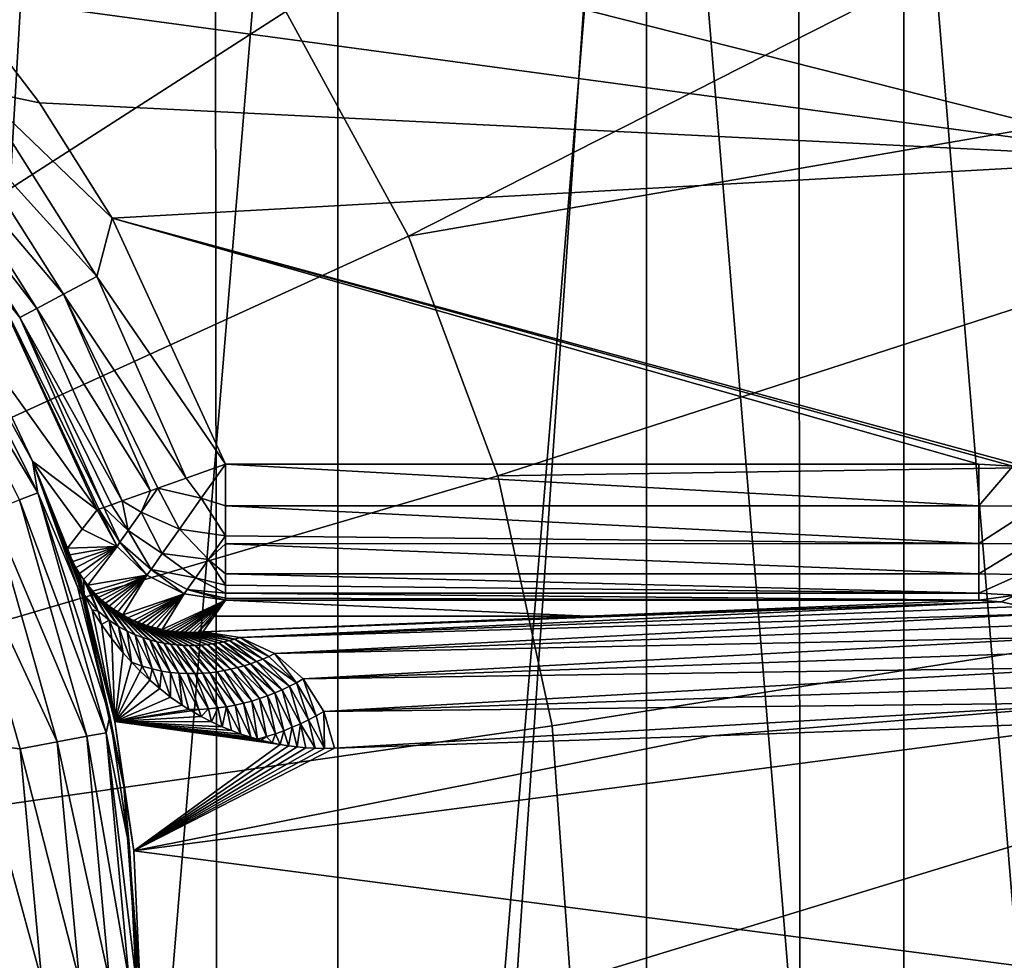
# Model space of a CAD drawing. Header units: metres. Extents: x -147 to 182, y -23 to 81.
# Tile 123 of 212: x 2.74 to 4.91, y 0.05 to 2.12. Entities that reach past the tile are written whole.
import ezdxf

# ---------------------------------------------------------------- set-up
doc = ezdxf.new("R2010")
doc.units = ezdxf.units.M
doc.layers.add('solid_ORA153_SW0001', color=7, linetype='CONTINUOUS')

msp = doc.modelspace()

# ---------------------------------------------------------------- linework, layer by layer
at = {"layer": 'solid_ORA153_SW0001'}
for points in [[(2.053509, -9.763931, -40.900002), (2.033577, 9.768104, -40.900002), (3.161774, 9.463129, -40.900002)], [(2.053509, -9.763931, -40.900002), (3.161774, 9.463129, -40.900002), (3.184754, -9.455426, -40.900002)], [(3.184754, -9.455426, -40.900002), (3.161774, 9.463129, -40.900002), (4.448891, 8.930674, -40.900002)], [(3.184754, -9.455426, -40.900002), (4.448891, 8.930674, -40.900002), (4.46988, -8.920187, -40.900002)], [(4.46988, -8.920187, -40.900002), (4.448891, 8.930674, -40.900002), (5.640007, 8.230489, -40.900002)], [(4.46988, -8.920187, -40.900002), (5.640007, 8.230489, -40.900002), (5.659863, -8.216849, -40.900002)], [(2.666447, -4.924432, 26.700001), (3.440384, 4.418568, 26.700001), (2.666427, 4.924442, 26.700001)], [(2.666447, -4.924432, 26.700001), (3.440401, -4.418555, 26.700001), (3.440384, 4.418568, 26.700001)], [(3.440401, -4.418555, 26.700001), (4.120763, 3.792004, 26.700001), (3.440384, 4.418568, 26.700001)], [(3.440401, -4.418555, 26.700001), (4.12078, -3.791986, 26.700001), (4.120763, 3.792004, 26.700001)], [(4.688453, -3.062412, 26.700001), (4.688442, 3.062429, 26.700001), (4.120763, 3.792004, 26.700001)], [(4.12078, -3.791986, 26.700001), (4.688453, -3.062412, 26.700001), (4.120763, 3.792004, 26.700001)], [(7.108109, 3.423084, 40.898582), (3.325722, 2.137311, 41.289154), (3.596042, 1.642257, 41.289154)], [(7.538901, 2.325443, 40.898582), (7.108109, 3.423084, 40.898582), (3.596042, 1.642257, 41.289154)], [(5.128602, -2.248877, 26.700001), (5.128592, 2.248897, 26.700001), (4.688442, 3.062429, 26.700001)], [(4.688453, -3.062412, 26.700001), (5.128602, -2.248877, 26.700001), (4.688442, 3.062429, 26.700001)], [(2.588856, 2.9877, 41.289154), (0, 0, 41.419533), (2.9877, 2.588856, 41.289154)], [(2.175412, 2.599807, 38.799999), (4.916895, 2.657595, 38.799999), (5.28732, 1.811887, 38.799999)], [(2.9877, 2.588856, 41.289154), (0, 0, 41.419533), (3.325722, 2.137311, 41.289154)], [(2.599807, 2.175412, 38.799999), (2.175412, 2.599807, 38.799999), (5.28732, 1.811887, 38.799999)], [(7.538901, 2.325443, 40.898582), (3.596042, 1.642257, 41.289154), (3.793157, 1.113771, 41.289154)], [(7.801287, 1.175855, 40.898582), (7.538901, 2.325443, 40.898582), (3.793157, 1.113771, 41.289154)], [(2.782413, 1.936384, 38.799999), (2.599807, 2.175412, 38.799999), (5.28732, 1.811887, 38.799999)], [(2.649381, 1.964004, 38.785564), (2.599807, 2.175412, 38.799999), (2.782413, 1.936384, 38.799999)], [(3.325722, 2.137311, 41.289154), (0, 0, 41.419533), (3.596042, 1.642257, 41.289154)], [(2.649381, 1.964004, 38.785564), (2.909229, 1.553357, 38.785564), (2.582386, 1.91434, 38.743427)], [(2.649381, 1.964004, 38.785564), (2.782413, 1.936384, 38.799999), (2.943068, 1.682184, 38.799999)], [(2.649381, 1.964004, 38.785564), (2.943068, 1.682184, 38.799999), (2.909229, 1.553357, 38.785564)], [(2.943068, 1.682184, 38.799999), (2.782413, 1.936384, 38.799999), (5.28732, 1.811887, 38.799999)], [(2.582386, 1.91434, 38.743427), (2.835663, 1.514077, 38.743427), (2.529054, 1.874805, 38.677681)], [(2.909229, 1.553357, 38.785564), (2.835663, 1.514077, 38.743427), (2.582386, 1.91434, 38.743427)], [(2.529054, 1.874805, 38.677681), (2.777101, 1.482808, 38.677681), (2.494559, 1.849233, 38.594696)], [(2.835663, 1.514077, 38.743427), (2.777101, 1.482808, 38.677681), (2.529054, 1.874805, 38.677681)], [(2.494559, 1.849233, 38.594696), (2.739222, 1.462583, 38.594696), (2.681595, 1.535119, 38.502617)], [(2.777101, 1.482808, 38.677681), (2.739222, 1.462583, 38.594696), (2.494559, 1.849233, 38.594696)], [(5.002495, 1.121995, 38.799999), (2.943068, 1.682184, 38.799999), (5.28732, 1.811887, 38.799999)], [(2.909229, 1.553357, 38.785564), (2.943068, 1.682184, 38.799999), (3.192498, 1.139898, 38.799999)], [(4.853806, 1.139898, 38.799999), (3.192498, 1.139898, 38.799999), (2.943068, 1.682184, 38.799999)], [(4.928392, 1.135444, 38.799999), (4.853806, 1.139898, 38.799999), (2.943068, 1.682184, 38.799999)], [(5.002495, 1.121995, 38.799999), (4.928392, 1.135444, 38.799999), (2.943068, 1.682184, 38.799999)], [(3.596042, 1.642257, 41.289154), (0, 0, 41.419533), (3.793157, 1.113771, 41.289154)], [(2.533892, 1.568919, 27.605305), (2.779036, 1.076604, 27.605305), (2.497384, 1.546314, 27.52232)], [(2.533892, 1.568919, 27.605305), (2.641896, 1.412122, 27.697382), (2.767586, 1.146372, 27.697382)], [(2.533892, 1.568919, 27.605305), (2.767586, 1.146372, 27.697382), (2.779036, 1.076604, 27.605305)], [(2.779036, 1.076604, 27.605305), (2.738996, 1.061092, 27.52232), (2.497384, 1.546314, 27.52232)], [(2.909229, 1.553357, 38.785564), (3.105912, 1.108982, 38.785564), (2.835663, 1.514077, 38.743427)], [(2.909229, 1.553357, 38.785564), (3.192498, 1.139898, 38.799999), (3.105912, 1.108982, 38.785564)], [(2.681595, 1.535119, 38.502617), (2.909978, 1.039023, 38.502617), (2.641896, 1.412122, 27.697382)], [(2.913796, 1.040386, 38.549225), (2.909978, 1.039023, 38.502617), (2.681595, 1.535119, 38.502617)], [(2.924411, 1.044176, 38.594692), (2.913796, 1.040386, 38.549225), (2.681595, 1.535119, 38.502617)], [(2.739222, 1.462583, 38.594696), (2.924411, 1.044176, 38.594692), (2.681595, 1.535119, 38.502617)], [(2.835663, 1.514077, 38.743427), (3.027373, 1.080939, 38.743427), (2.777101, 1.482808, 38.677681)], [(3.043482, 1.086691, 38.754879), (3.027373, 1.080939, 38.743427), (2.835663, 1.514077, 38.743427)], [(3.105912, 1.108982, 38.785564), (3.043482, 1.086691, 38.754879), (2.835663, 1.514077, 38.743427)], [(2.777101, 1.482808, 38.677681), (2.964851, 1.058616, 38.677681), (2.739222, 1.462583, 38.594696)], [(3.027373, 1.080939, 38.743427), (2.964851, 1.058616, 38.677681), (2.777101, 1.482808, 38.677681)], [(2.941548, 1.050295, 38.637825), (2.924411, 1.044176, 38.594692), (2.739222, 1.462583, 38.594696)], [(2.964851, 1.058616, 38.677681), (2.941548, 1.050295, 38.637825), (2.739222, 1.462583, 38.594696)], [(2.909978, 1.039023, 38.502617), (2.767586, 1.146372, 27.697382), (2.641896, 1.412122, 27.697382)], [(7.801287, 1.175855, 40.898582), (3.793157, 1.113771, 41.289154), (3.913054, 0.562612, 41.289154)], [(7.801287, 1.175855, 40.898582), (3.913054, 0.562612, 41.289154), (3.953293, 0, 41.289154)], [(7.801287, 1.175855, 40.898582), (3.953293, 0, 41.289154), (7.889405, 0, 40.898582)], [(2.869936, 0.873205, 28.181234), (2.866624, 0.869581, 27.697382), (2.767586, 1.146372, 27.697382)], [(2.779036, 1.076604, 27.605305), (2.767586, 1.146372, 27.697382), (2.866624, 0.869581, 27.697382)], [(2.863901, 0.892907, 28.184963), (2.869936, 0.873205, 28.181234), (2.767586, 1.146372, 27.697382)], [(2.85868, 0.909641, 28.190475), (2.863901, 0.892907, 28.184963), (2.767586, 1.146372, 27.697382)], [(2.854264, 0.9236, 28.197292), (2.85868, 0.909641, 28.190475), (2.767586, 1.146372, 27.697382)], [(2.847777, 0.943854, 28.213261), (2.854264, 0.9236, 28.197292), (2.767586, 1.146372, 27.697382)], [(2.844287, 0.954786, 28.230207), (2.847777, 0.943854, 28.213261), (2.767586, 1.146372, 27.697382)], [(2.877105, 0.996629, 33.337242), (2.844287, 0.954786, 28.230207), (2.767586, 1.146372, 27.697382)], [(2.909978, 1.039023, 38.502617), (2.877105, 0.996629, 33.337242), (2.767586, 1.146372, 27.697382)], [(3.13946, 1.064484, 38.78548), (3.105912, 1.108982, 38.785564), (3.192498, 1.139898, 38.799999)], [(3.13946, 1.064484, 38.78548), (3.192498, 1.139898, 38.799999), (3.192498, 1.047576, 38.785442)], [(4.853806, 1.047954, 38.785564), (3.192498, 1.139898, 38.799999), (4.853806, 1.139898, 38.799999)], [(4.853806, 1.047954, 38.785564), (3.192498, 1.047576, 38.785442), (3.192498, 1.139898, 38.799999)], [(4.853806, 1.047954, 38.785564), (4.853806, 1.139898, 38.799999), (4.928392, 1.135444, 38.799999)], [(4.981646, 1.047063, 38.789753), (4.853806, 1.047954, 38.785564), (4.928392, 1.135444, 38.799999)], [(3.793157, 1.113771, 41.289154), (0, 0, 41.419533), (3.913054, 0.562612, 41.289154)], [(3.13946, 1.064484, 38.78548), (3.043482, 1.086691, 38.754879), (3.105912, 1.108982, 38.785564)], [(3.006844, 1.033826, 38.71043), (3.027373, 1.080939, 38.743427), (3.043482, 1.086691, 38.754879)], [(3.006844, 1.033826, 38.71043), (3.043482, 1.086691, 38.754879), (3.09155, 0.996505, 38.743408)], [(3.09155, 0.996505, 38.743408), (3.043482, 1.086691, 38.754879), (3.13946, 1.064484, 38.78548)], [(2.779036, 1.076604, 27.605305), (2.929543, 0.547626, 27.605305), (2.738996, 1.061092, 27.52232)], [(2.779036, 1.076604, 27.605305), (2.866624, 0.869581, 27.697382), (2.938054, 0.584415, 27.697382)], [(2.779036, 1.076604, 27.605305), (2.938054, 0.584415, 27.697382), (2.929543, 0.547626, 27.605305)], [(3.006844, 1.033826, 38.71043), (2.964851, 1.058616, 38.677681), (3.027373, 1.080939, 38.743427)], [(3.09155, 0.996505, 38.743408), (3.13946, 1.064484, 38.78548), (3.192498, 0.981379, 38.7547)], [(3.13946, 1.064484, 38.78548), (3.192498, 1.047576, 38.785442), (3.192498, 0.981379, 38.7547)], [(2.738996, 1.061092, 27.52232), (2.887334, 0.539736, 27.52232), (2.677091, 1.037111, 27.456572)], [(2.929543, 0.547626, 27.605305), (2.887334, 0.539736, 27.52232), (2.738996, 1.061092, 27.52232)], [(2.9602, 0.967643, 38.579788), (2.913796, 1.040386, 38.549225), (2.924411, 1.044176, 38.594692)], [(2.978371, 0.993425, 38.65065), (2.924411, 1.044176, 38.594692), (2.941548, 1.050295, 38.637825)], [(2.9602, 0.967643, 38.579788), (2.924411, 1.044176, 38.594692), (2.978371, 0.993425, 38.65065)], [(2.978371, 0.993425, 38.65065), (2.941548, 1.050295, 38.637825), (2.964851, 1.058616, 38.677681)], [(2.978371, 0.993425, 38.65065), (2.964851, 1.058616, 38.677681), (3.006844, 1.033826, 38.71043)], [(4.853806, 1.047954, 38.785564), (4.853806, 0.964557, 38.743423), (3.192498, 1.047576, 38.785442)], [(4.853806, 0.964557, 38.743423), (3.192498, 0.981379, 38.7547), (3.192498, 1.047576, 38.785442)], [(4.981646, 1.047063, 38.789753), (4.853806, 0.964557, 38.743423), (4.853806, 1.047954, 38.785564)], [(4.981646, 1.047063, 38.789753), (4.961739, 0.964039, 38.751781), (4.853806, 0.964557, 38.743423)], [(2.677091, 1.037111, 27.456572), (2.822077, 0.527538, 27.456572), (2.599327, 1.006984, 27.414434)], [(2.887334, 0.539736, 27.52232), (2.822077, 0.527538, 27.456572), (2.677091, 1.037111, 27.456572)], [(2.953668, 0.958374, 38.503052), (2.877105, 0.996629, 33.337242), (2.909978, 1.039023, 38.502617)], [(2.913796, 1.040386, 38.549225), (2.953668, 0.958374, 38.503052), (2.909978, 1.039023, 38.502617)], [(2.9602, 0.967643, 38.579788), (2.953668, 0.958374, 38.503052), (2.913796, 1.040386, 38.549225)], [(2.978371, 0.993425, 38.65065), (3.006844, 1.033826, 38.71043), (3.053391, 0.942361, 38.677845)], [(3.006844, 1.033826, 38.71043), (3.09155, 0.996505, 38.743408), (3.053391, 0.942361, 38.677845)], [(2.599327, 1.006984, 27.414434), (2.740101, 0.512214, 27.414434), (2.644397, 0.523011, 27.4)], [(2.822077, 0.527538, 27.456572), (2.740101, 0.512214, 27.414434), (2.599327, 1.006984, 27.414434)], [(2.953668, 0.958374, 38.503052), (2.844287, 0.954786, 28.230207), (2.877105, 0.996629, 33.337242)], [(2.9602, 0.967643, 38.579788), (2.978371, 0.993425, 38.65065), (3.028665, 0.907278, 38.595112)], [(2.978371, 0.993425, 38.65065), (3.053391, 0.942361, 38.677845), (3.028665, 0.907278, 38.595112)], [(3.053391, 0.942361, 38.677845), (3.09155, 0.996505, 38.743408), (3.155106, 0.92919, 38.710247)], [(3.09155, 0.996505, 38.743408), (3.192498, 0.981379, 38.7547), (3.155106, 0.92919, 38.710247)], [(3.155106, 0.92919, 38.710247), (3.192498, 0.981379, 38.7547), (3.192498, 0.964214, 38.743176)], [(4.853806, 0.964557, 38.743423), (3.192498, 0.964214, 38.743176), (3.192498, 0.981379, 38.7547)], [(2.849692, 0.940101, 28.235027), (2.844287, 0.954786, 28.230207), (2.953668, 0.958374, 38.503052)], [(2.856168, 0.925281, 28.25036), (2.849692, 0.940101, 28.235027), (2.953668, 0.958374, 38.503052)], [(2.863199, 0.911487, 28.274904), (2.856168, 0.925281, 28.25036), (2.953668, 0.958374, 38.503052)], [(2.870899, 0.898327, 28.308426), (2.863199, 0.911487, 28.274904), (2.953668, 0.958374, 38.503052)], [(2.879493, 0.885426, 28.351854), (2.870899, 0.898327, 28.308426), (2.953668, 0.958374, 38.503052)], [(2.889225, 0.872565, 28.406803), (2.879493, 0.885426, 28.351854), (2.953668, 0.958374, 38.503052)], [(2.889225, 0.872565, 28.406803), (2.953668, 0.958374, 38.503052), (3.019759, 0.894641, 38.503204)], [(2.9602, 0.967643, 38.579788), (3.019759, 0.894641, 38.503204), (2.953668, 0.958374, 38.503052)], [(2.9602, 0.967643, 38.579788), (3.028665, 0.907278, 38.595112), (3.019759, 0.894641, 38.503204)], [(3.155106, 0.92919, 38.710247), (3.192498, 0.964214, 38.743176), (3.192498, 0.89792, 38.67733)], [(4.853806, 0.964557, 38.743423), (4.853806, 0.89817, 38.677673), (3.192498, 0.964214, 38.743176)], [(4.853806, 0.89817, 38.677673), (3.192498, 0.89792, 38.67733), (3.192498, 0.964214, 38.743176)], [(4.961739, 0.964039, 38.751781), (4.853806, 0.89817, 38.677673), (4.853806, 0.964557, 38.743423)], [(4.961739, 0.964039, 38.751781), (4.945521, 0.896403, 38.689384), (4.853806, 0.89817, 38.677673)], [(2.852713, 0.930838, 28.220348), (2.847777, 0.943854, 28.213261), (2.844287, 0.954786, 28.230207)], [(2.852713, 0.930838, 28.220348), (2.844287, 0.954786, 28.230207), (2.849692, 0.940101, 28.235027)], [(2.85832, 0.915289, 28.216488), (2.854264, 0.9236, 28.197292), (2.847777, 0.943854, 28.213261)], [(2.85832, 0.915289, 28.216488), (2.847777, 0.943854, 28.213261), (2.852713, 0.930838, 28.220348)], [(2.852713, 0.930838, 28.220348), (2.849692, 0.940101, 28.235027), (2.856168, 0.925281, 28.25036)], [(3.028665, 0.907278, 38.595112), (3.053391, 0.942361, 38.677845), (3.126685, 0.888864, 38.650501)], [(3.053391, 0.942361, 38.677845), (3.155106, 0.92919, 38.710247), (3.126685, 0.888864, 38.650501)], [(2.85832, 0.915289, 28.216488), (2.852713, 0.930838, 28.220348), (2.856168, 0.925281, 28.25036)], [(2.864887, 0.897006, 28.21459), (2.85868, 0.909641, 28.190475), (2.854264, 0.9236, 28.197292)], [(2.864887, 0.897006, 28.21459), (2.854264, 0.9236, 28.197292), (2.85832, 0.915289, 28.216488)], [(2.864887, 0.897006, 28.21459), (2.856168, 0.925281, 28.25036), (2.863199, 0.911487, 28.274904)], [(2.864887, 0.897006, 28.21459), (2.85832, 0.915289, 28.216488), (2.856168, 0.925281, 28.25036)], [(3.126685, 0.888864, 38.650501), (3.155106, 0.92919, 38.710247), (3.192498, 0.873234, 38.637444)], [(3.155106, 0.92919, 38.710247), (3.192498, 0.89792, 38.67733), (3.192498, 0.873234, 38.637444)], [(2.864887, 0.897006, 28.21459), (2.863901, 0.892907, 28.184963), (2.85868, 0.909641, 28.190475)], [(2.870899, 0.898327, 28.308426), (2.880952, 0.85162, 28.219698), (2.863199, 0.911487, 28.274904)], [(2.872433, 0.875813, 28.215403), (2.863199, 0.911487, 28.274904), (2.880952, 0.85162, 28.219698)], [(2.872433, 0.875813, 28.215403), (2.864887, 0.897006, 28.21459), (2.863199, 0.911487, 28.274904)], [(2.872433, 0.875813, 28.215403), (2.863901, 0.892907, 28.184963), (2.864887, 0.897006, 28.21459)], [(2.872433, 0.875813, 28.215403), (2.869936, 0.873205, 28.181234), (2.863901, 0.892907, 28.184963)], [(2.879493, 0.885426, 28.351854), (2.880952, 0.85162, 28.219698), (2.870899, 0.898327, 28.308426)], [(2.900367, 0.859619, 28.475487), (2.889225, 0.872565, 28.406803), (3.019759, 0.894641, 38.503204)], [(2.91323, 0.846551, 28.56068), (2.900367, 0.859619, 28.475487), (3.019759, 0.894641, 38.503204)], [(2.920419, 0.839978, 28.610516), (2.91323, 0.846551, 28.56068), (3.019759, 0.894641, 38.503204)], [(2.928181, 0.833394, 28.665838), (2.920419, 0.839978, 28.610516), (3.019759, 0.894641, 38.503204)], [(2.936573, 0.826816, 28.727205), (2.928181, 0.833394, 28.665838), (3.019759, 0.894641, 38.503204)], [(2.945654, 0.820267, 28.795218), (2.936573, 0.826816, 28.727205), (3.019759, 0.894641, 38.503204)], [(2.955496, 0.813779, 28.870562), (2.945654, 0.820267, 28.795218), (3.019759, 0.894641, 38.503204)], [(2.966174, 0.807391, 28.954008), (2.955496, 0.813779, 28.870562), (3.019759, 0.894641, 38.503204)], [(2.966174, 0.807391, 28.954008), (3.019759, 0.894641, 38.503204), (3.10203, 0.85388, 38.503052)], [(3.028665, 0.907278, 38.595112), (3.10203, 0.85388, 38.503052), (3.019759, 0.894641, 38.503204)], [(3.028665, 0.907278, 38.595112), (3.108549, 0.863131, 38.579704), (3.10203, 0.85388, 38.503052)], [(3.028665, 0.907278, 38.595112), (3.126685, 0.888864, 38.650501), (3.108549, 0.863131, 38.579704)], [(4.853806, 0.89817, 38.677673), (4.853806, 0.855232, 38.594685), (3.192498, 0.89792, 38.67733)], [(4.853806, 0.855232, 38.594685), (3.192498, 0.873234, 38.637444), (3.192498, 0.89792, 38.67733)], [(4.945521, 0.896403, 38.689384), (4.853806, 0.855232, 38.594685), (4.853806, 0.89817, 38.677673)], [(4.945521, 0.896403, 38.689384), (4.934566, 0.850717, 38.608612), (4.853806, 0.855232, 38.594685)], [(2.869936, 0.873205, 28.181234), (2.876768, 0.850384, 28.179861), (2.866624, 0.869581, 27.697382)], [(2.876768, 0.850384, 28.179861), (2.938054, 0.584415, 27.697382), (2.866624, 0.869581, 27.697382)], [(2.872433, 0.875813, 28.215403), (2.880952, 0.85162, 28.219698), (2.869936, 0.873205, 28.181234)], [(2.8779, 0.850719, 28.19989), (2.869936, 0.873205, 28.181234), (2.880952, 0.85162, 28.219698)], [(2.8779, 0.850719, 28.19989), (2.876768, 0.850384, 28.179861), (2.869936, 0.873205, 28.181234)], [(2.912199, 0.815664, 28.321383), (2.880952, 0.85162, 28.219698), (2.879493, 0.885426, 28.351854)], [(2.912199, 0.815664, 28.321383), (2.879493, 0.885426, 28.351854), (2.889225, 0.872565, 28.406803)], [(2.936112, 0.795805, 28.422331), (2.889225, 0.872565, 28.406803), (2.900367, 0.859619, 28.475487)], [(2.936112, 0.795805, 28.422331), (2.912199, 0.815664, 28.321383), (2.889225, 0.872565, 28.406803)], [(3.108549, 0.863131, 38.579704), (3.126685, 0.888864, 38.650501), (3.192498, 0.8551, 38.594288)], [(3.126685, 0.888864, 38.650501), (3.192498, 0.873234, 38.637444), (3.192498, 0.8551, 38.594288)], [(4.853806, 0.855232, 38.594685), (3.192498, 0.8551, 38.594288), (3.192498, 0.873234, 38.637444)], [(2.8779, 0.850719, 28.19989), (2.949206, 0.572124, 28.219698), (2.876768, 0.850384, 28.179861)], [(2.876768, 0.850384, 28.179861), (2.949206, 0.572124, 28.219698), (2.968901, 0.429621, 28.179861)], [(2.876768, 0.850384, 28.179861), (2.968901, 0.429621, 28.179861), (2.938054, 0.584415, 27.697382)], [(2.8779, 0.850719, 28.19989), (2.880952, 0.85162, 28.219698), (2.949206, 0.572124, 28.219698)], [(2.949206, 0.572124, 28.219698), (2.880952, 0.85162, 28.219698), (2.899153, 0.818794, 28.259089)], [(2.912199, 0.815664, 28.321383), (2.899153, 0.818794, 28.259089), (2.880952, 0.85162, 28.219698)], [(2.956893, 0.78203, 28.523365), (2.900367, 0.859619, 28.475487), (2.91323, 0.846551, 28.56068)], [(2.956893, 0.78203, 28.523365), (2.936112, 0.795805, 28.422331), (2.900367, 0.859619, 28.475487)], [(2.977774, 0.801152, 29.046412), (2.966174, 0.807391, 28.954008), (3.10203, 0.85388, 38.503052)], [(2.990386, 0.795128, 29.148685), (2.977774, 0.801152, 29.046412), (3.10203, 0.85388, 38.503052)], [(2.999406, 0.791269, 29.222855), (2.990386, 0.795128, 29.148685), (3.10203, 0.85388, 38.503052)], [(3.008954, 0.787569, 29.302193), (2.999406, 0.791269, 29.222855), (3.10203, 0.85388, 38.503052)], [(3.019067, 0.784058, 29.387091), (3.008954, 0.787569, 29.302193), (3.10203, 0.85388, 38.503052)], [(3.029782, 0.780776, 29.477928), (3.019067, 0.784058, 29.387091), (3.10203, 0.85388, 38.503052)], [(3.041141, 0.777765, 29.575117), (3.029782, 0.780776, 29.477928), (3.10203, 0.85388, 38.503052)], [(3.053185, 0.775076, 29.679098), (3.041141, 0.777765, 29.575117), (3.10203, 0.85388, 38.503052)], [(3.053185, 0.775076, 29.679098), (3.10203, 0.85388, 38.503052), (3.192498, 0.83991, 38.502617)], [(3.108549, 0.863131, 38.579704), (3.192498, 0.83991, 38.502617), (3.10203, 0.85388, 38.503052)], [(3.108549, 0.863131, 38.579704), (3.192498, 0.843929, 38.549015), (3.192498, 0.83991, 38.502617)], [(3.108549, 0.863131, 38.579704), (3.192498, 0.8551, 38.594288), (3.192498, 0.843929, 38.549015)], [(4.853806, 0.855232, 38.594685), (4.853806, 0.83991, 38.502617), (3.192498, 0.8551, 38.594288)], [(3.192498, 0.8551, 38.594288), (4.853806, 0.83991, 38.502617), (3.192498, 0.843929, 38.549015)], [(4.934566, 0.850717, 38.608612), (4.853806, 0.83991, 38.502617), (4.853806, 0.855232, 38.594685)], [(4.934566, 0.850717, 38.608612), (4.902678, 0.836472, 38.512127), (4.853806, 0.83991, 38.502617)], [(4.934566, 0.850717, 38.608612), (4.950089, 0.826156, 38.521294), (4.902678, 0.836472, 38.512127)], [(2.956893, 0.78203, 28.523365), (2.91323, 0.846551, 28.56068), (2.920419, 0.839978, 28.610516)], [(2.975821, 0.771681, 28.624542), (2.920419, 0.839978, 28.610516), (2.928181, 0.833394, 28.665838)], [(2.975821, 0.771681, 28.624542), (2.956893, 0.78203, 28.523365), (2.920419, 0.839978, 28.610516)], [(2.975821, 0.771681, 28.624542), (2.928181, 0.833394, 28.665838), (2.936573, 0.826816, 28.727205)], [(2.993493, 0.763615, 28.72587), (2.936573, 0.826816, 28.727205), (2.945654, 0.820267, 28.795218)], [(2.993493, 0.763615, 28.72587), (2.975821, 0.771681, 28.624542), (2.936573, 0.826816, 28.727205)], [(3.062694, 0.773307, 29.76181), (3.053185, 0.775076, 29.679098), (3.192498, 0.83991, 38.502617)], [(3.072642, 0.77178, 29.8489), (3.062694, 0.773307, 29.76181), (3.192498, 0.83991, 38.502617)], [(3.083042, 0.770529, 29.940496), (3.072642, 0.77178, 29.8489), (3.192498, 0.83991, 38.502617)], [(3.093922, 0.76959, 30.036913), (3.083042, 0.770529, 29.940496), (3.192498, 0.83991, 38.502617)], [(3.10299, 0.76909, 30.117702), (3.093922, 0.76959, 30.036913), (3.192498, 0.83991, 38.502617)], [(3.112389, 0.76884, 30.201843), (3.10299, 0.76909, 30.117702), (3.192498, 0.83991, 38.502617)], [(3.122141, 0.768866, 30.289555), (3.112389, 0.76884, 30.201843), (3.192498, 0.83991, 38.502617)], [(3.132265, 0.769196, 30.381031), (3.122141, 0.768866, 30.289555), (3.192498, 0.83991, 38.502617)], [(3.132265, 0.769196, 30.381031), (3.192498, 0.83991, 38.502617), (3.167643, 0.80478, 34.477215)], [(4.902678, 0.836472, 38.512127), (3.142744, 0.769864, 30.476198), (3.991049, 0.804563, 34.452267)], [(4.902678, 0.836472, 38.512127), (3.225163, 0.757629, 30.4587), (3.142744, 0.769864, 30.476198)], [(3.991049, 0.804563, 34.452267), (3.167643, 0.80478, 34.477215), (3.192498, 0.83991, 38.502617)], [(3.192498, 0.843929, 38.549015), (4.853806, 0.83991, 38.502617), (3.192498, 0.83991, 38.502617)], [(3.991049, 0.804563, 34.452267), (3.192498, 0.83991, 38.502617), (4.853806, 0.83991, 38.502617)], [(4.902678, 0.836472, 38.512127), (4.950089, 0.826156, 38.521294), (3.225163, 0.757629, 30.4587)], [(4.950089, 0.826156, 38.521294), (4.994858, 0.809381, 38.529896), (3.225163, 0.757629, 30.4587)], [(4.902678, 0.836472, 38.512127), (3.991049, 0.804563, 34.452267), (4.853806, 0.83991, 38.502617)], [(2.949206, 0.572124, 28.219698), (2.899153, 0.818794, 28.259089), (2.919562, 0.786351, 28.311056)], [(2.912199, 0.815664, 28.321383), (2.919562, 0.786351, 28.311056), (2.899153, 0.818794, 28.259089)], [(2.936112, 0.795805, 28.422331), (2.919562, 0.786351, 28.311056), (2.912199, 0.815664, 28.321383)], [(3.010239, 0.757227, 28.827333), (2.945654, 0.820267, 28.795218), (2.955496, 0.813779, 28.870562)], [(3.010239, 0.757227, 28.827333), (2.993493, 0.763615, 28.72587), (2.945654, 0.820267, 28.795218)], [(3.026267, 0.752155, 28.928913), (2.955496, 0.813779, 28.870562), (2.966174, 0.807391, 28.954008)], [(3.026267, 0.752155, 28.928913), (3.010239, 0.757227, 28.827333), (2.955496, 0.813779, 28.870562)], [(3.026267, 0.752155, 28.928913), (2.966174, 0.807391, 28.954008), (2.977774, 0.801152, 29.046412)], [(3.132265, 0.769196, 30.381031), (3.167643, 0.80478, 34.477215), (3.142744, 0.769864, 30.476198)], [(3.991049, 0.804563, 34.452267), (3.142744, 0.769864, 30.476198), (3.167643, 0.80478, 34.477215)], [(4.994858, 0.809381, 38.529896), (3.301015, 0.722171, 30.442806), (3.225163, 0.757629, 30.4587)], [(4.994858, 0.809381, 38.529896), (5.035914, 0.786776, 38.537735), (3.301015, 0.722171, 30.442806)], [(2.936112, 0.795805, 28.422331), (2.942225, 0.75454, 28.376125), (2.919562, 0.786351, 28.311056)], [(2.949206, 0.572124, 28.219698), (2.919562, 0.786351, 28.311056), (2.942225, 0.75454, 28.376125)], [(2.936112, 0.795805, 28.422331), (2.967299, 0.723449, 28.455072), (2.942225, 0.75454, 28.376125)], [(2.956893, 0.78203, 28.523365), (2.967299, 0.723449, 28.455072), (2.936112, 0.795805, 28.422331)], [(2.956893, 0.78203, 28.523365), (2.985549, 0.703076, 28.516228), (2.967299, 0.723449, 28.455072)], [(2.975821, 0.771681, 28.624542), (2.985549, 0.703076, 28.516228), (2.956893, 0.78203, 28.523365)], [(3.041712, 0.748161, 29.030592), (2.977774, 0.801152, 29.046412), (2.990386, 0.795128, 29.148685)], [(3.041712, 0.748161, 29.030592), (3.026267, 0.752155, 28.928913), (2.977774, 0.801152, 29.046412)], [(3.056671, 0.745081, 29.132353), (2.990386, 0.795128, 29.148685), (2.999406, 0.791269, 29.222855)], [(3.056671, 0.745081, 29.132353), (3.041712, 0.748161, 29.030592), (2.990386, 0.795128, 29.148685)], [(3.071216, 0.742794, 29.234184), (2.999406, 0.791269, 29.222855), (3.008954, 0.787569, 29.302193)], [(3.071216, 0.742794, 29.234184), (3.056671, 0.745081, 29.132353), (2.999406, 0.791269, 29.222855)], [(3.0854, 0.741211, 29.336077), (3.008954, 0.787569, 29.302193), (3.019067, 0.784058, 29.387091)], [(3.0854, 0.741211, 29.336077), (3.071216, 0.742794, 29.234184), (3.008954, 0.787569, 29.302193)], [(3.099263, 0.740263, 29.438017), (3.019067, 0.784058, 29.387091), (3.029782, 0.780776, 29.477928)], [(3.099263, 0.740263, 29.438017), (3.0854, 0.741211, 29.336077), (3.019067, 0.784058, 29.387091)], [(5.035914, 0.786776, 38.537735), (5.072406, 0.759112, 38.544636), (3.301015, 0.722171, 30.442806)], [(3.009354, 0.694361, 28.618963), (2.985549, 0.703076, 28.516228), (2.975821, 0.771681, 28.624542)], [(3.009354, 0.694361, 28.618963), (2.975821, 0.771681, 28.624542), (2.993493, 0.763615, 28.72587)], [(3.031324, 0.688133, 28.721119), (2.993493, 0.763615, 28.72587), (3.010239, 0.757227, 28.827333)], [(3.009354, 0.694361, 28.618963), (2.993493, 0.763615, 28.72587), (3.031324, 0.688133, 28.721119)], [(3.11284, 0.739896, 29.539997), (3.029782, 0.780776, 29.477928), (3.041141, 0.777765, 29.575117)], [(3.11284, 0.739896, 29.539997), (3.099263, 0.740263, 29.438017), (3.029782, 0.780776, 29.477928)], [(3.126156, 0.740066, 29.642012), (3.041141, 0.777765, 29.575117), (3.053185, 0.775076, 29.679098)], [(3.126156, 0.740066, 29.642012), (3.11284, 0.739896, 29.539997), (3.041141, 0.777765, 29.575117)], [(3.126156, 0.740066, 29.642012), (3.053185, 0.775076, 29.679098), (3.062694, 0.773307, 29.76181)], [(3.139232, 0.740739, 29.744053), (3.062694, 0.773307, 29.76181), (3.072642, 0.77178, 29.8489)], [(3.139232, 0.740739, 29.744053), (3.126156, 0.740066, 29.642012), (3.062694, 0.773307, 29.76181)], [(3.152085, 0.741885, 29.846117), (3.072642, 0.77178, 29.8489), (3.083042, 0.770529, 29.940496)], [(3.152085, 0.741885, 29.846117), (3.139232, 0.740739, 29.744053), (3.072642, 0.77178, 29.8489)], [(3.16473, 0.74348, 29.948196), (3.083042, 0.770529, 29.940496), (3.093922, 0.76959, 30.036913)], [(3.16473, 0.74348, 29.948196), (3.152085, 0.741885, 29.846117), (3.083042, 0.770529, 29.940496)], [(3.177177, 0.745506, 30.050289), (3.093922, 0.76959, 30.036913), (3.10299, 0.76909, 30.117702)], [(3.177177, 0.745506, 30.050289), (3.16473, 0.74348, 29.948196), (3.093922, 0.76959, 30.036913)], [(3.189438, 0.747946, 30.15239), (3.10299, 0.76909, 30.117702), (3.112389, 0.76884, 30.201843)], [(3.189438, 0.747946, 30.15239), (3.177177, 0.745506, 30.050289), (3.10299, 0.76909, 30.117702)], [(3.201518, 0.750787, 30.254494), (3.112389, 0.76884, 30.201843), (3.122141, 0.768866, 30.289555)], [(3.201518, 0.750787, 30.254494), (3.189438, 0.747946, 30.15239), (3.112389, 0.76884, 30.201843)], [(3.213425, 0.754018, 30.356598), (3.122141, 0.768866, 30.289555), (3.132265, 0.769196, 30.381031)], [(3.213425, 0.754018, 30.356598), (3.201518, 0.750787, 30.254494), (3.122141, 0.768866, 30.289555)], [(3.213425, 0.754018, 30.356598), (3.132265, 0.769196, 30.381031), (3.142744, 0.769864, 30.476198)], [(3.225163, 0.757629, 30.4587), (3.213425, 0.754018, 30.356598), (3.142744, 0.769864, 30.476198)], [(2.949206, 0.572124, 28.219698), (2.942225, 0.75454, 28.376125), (2.967299, 0.723449, 28.455072)], [(3.051932, 0.683714, 28.822947), (3.010239, 0.757227, 28.827333), (3.026267, 0.752155, 28.928913)], [(3.031324, 0.688133, 28.721119), (3.010239, 0.757227, 28.827333), (3.051932, 0.683714, 28.822947)], [(3.071471, 0.680704, 28.924576), (3.026267, 0.752155, 28.928913), (3.041712, 0.748161, 29.030592)], [(3.051932, 0.683714, 28.822947), (3.026267, 0.752155, 28.928913), (3.071471, 0.680704, 28.924576)], [(3.090139, 0.678844, 29.026075), (3.041712, 0.748161, 29.030592), (3.056671, 0.745081, 29.132353)], [(3.071471, 0.680704, 28.924576), (3.041712, 0.748161, 29.030592), (3.090139, 0.678844, 29.026075)], [(3.108074, 0.677955, 29.127485), (3.056671, 0.745081, 29.132353), (3.071216, 0.742794, 29.234184)], [(3.090139, 0.678844, 29.026075), (3.056671, 0.745081, 29.132353), (3.108074, 0.677955, 29.127485)], [(3.125379, 0.677908, 29.228834), (3.071216, 0.742794, 29.234184), (3.0854, 0.741211, 29.336077)], [(3.108074, 0.677955, 29.127485), (3.071216, 0.742794, 29.234184), (3.125379, 0.677908, 29.228834)], [(3.142131, 0.678609, 29.330137), (3.0854, 0.741211, 29.336077), (3.099263, 0.740263, 29.438017)], [(3.125379, 0.677908, 29.228834), (3.0854, 0.741211, 29.336077), (3.142131, 0.678609, 29.330137)], [(3.158391, 0.679982, 29.431404), (3.099263, 0.740263, 29.438017), (3.11284, 0.739896, 29.539997)], [(3.142131, 0.678609, 29.330137), (3.099263, 0.740263, 29.438017), (3.158391, 0.679982, 29.431404)], [(3.174207, 0.681971, 29.532644), (3.11284, 0.739896, 29.539997), (3.126156, 0.740066, 29.642012)], [(3.158391, 0.679982, 29.431404), (3.11284, 0.739896, 29.539997), (3.174207, 0.681971, 29.532644)], [(3.189616, 0.684529, 29.633858), (3.126156, 0.740066, 29.642012), (3.139232, 0.740739, 29.744053)], [(3.174207, 0.681971, 29.532644), (3.126156, 0.740066, 29.642012), (3.189616, 0.684529, 29.633858)], [(3.20465, 0.68762, 29.73505), (3.139232, 0.740739, 29.744053), (3.152085, 0.741885, 29.846117)], [(3.189616, 0.684529, 29.633858), (3.139232, 0.740739, 29.744053), (3.20465, 0.68762, 29.73505)], [(3.219333, 0.691213, 29.836224), (3.152085, 0.741885, 29.846117), (3.16473, 0.74348, 29.948196)], [(3.20465, 0.68762, 29.73505), (3.152085, 0.741885, 29.846117), (3.219333, 0.691213, 29.836224)], [(3.233687, 0.695282, 29.937374), (3.16473, 0.74348, 29.948196), (3.177177, 0.745506, 30.050289)], [(3.219333, 0.691213, 29.836224), (3.16473, 0.74348, 29.948196), (3.233687, 0.695282, 29.937374)], [(3.247729, 0.699808, 30.038506), (3.177177, 0.745506, 30.050289), (3.189438, 0.747946, 30.15239)], [(3.233687, 0.695282, 29.937374), (3.177177, 0.745506, 30.050289), (3.247729, 0.699808, 30.038506)], [(3.261472, 0.704773, 30.139616), (3.189438, 0.747946, 30.15239), (3.201518, 0.750787, 30.254494)], [(3.247729, 0.699808, 30.038506), (3.189438, 0.747946, 30.15239), (3.261472, 0.704773, 30.139616)], [(3.274929, 0.710162, 30.240704), (3.201518, 0.750787, 30.254494), (3.213425, 0.754018, 30.356598)], [(3.261472, 0.704773, 30.139616), (3.201518, 0.750787, 30.254494), (3.274929, 0.710162, 30.240704)], [(3.288107, 0.715965, 30.341766), (3.213425, 0.754018, 30.356598), (3.225163, 0.757629, 30.4587)], [(3.274929, 0.710162, 30.240704), (3.213425, 0.754018, 30.356598), (3.288107, 0.715965, 30.341766)], [(3.288107, 0.715965, 30.341766), (3.225163, 0.757629, 30.4587), (3.301015, 0.722171, 30.442806)], [(5.072406, 0.759112, 38.544636), (3.364094, 0.666352, 30.429819), (3.301015, 0.722171, 30.442806)], [(5.072406, 0.759112, 38.544636), (5.103716, 0.727219, 38.550491), (3.364094, 0.666352, 30.429819)], [(2.949206, 0.572124, 28.219698), (2.967299, 0.723449, 28.455072), (2.985549, 0.703076, 28.516228)], [(3.288107, 0.715965, 30.341766), (3.301015, 0.722171, 30.442806), (3.349058, 0.657904, 30.327887)], [(3.301015, 0.722171, 30.442806), (3.364094, 0.666352, 30.429819), (3.349058, 0.657904, 30.327887)], [(5.103716, 0.727219, 38.550491), (5.129448, 0.691899, 38.555233), (3.364094, 0.666352, 30.429819)], [(2.949206, 0.572124, 28.219698), (2.985549, 0.703076, 28.516228), (3.004902, 0.683256, 28.583912)], [(3.009354, 0.694361, 28.618963), (3.004902, 0.683256, 28.583912), (2.985549, 0.703076, 28.516228)], [(3.219333, 0.691213, 29.836224), (3.233687, 0.695282, 29.937374), (3.285109, 0.628939, 29.91971)], [(3.233687, 0.695282, 29.937374), (3.247729, 0.699808, 30.038506), (3.301692, 0.635428, 30.021822)], [(3.233687, 0.695282, 29.937374), (3.301692, 0.635428, 30.021822), (3.285109, 0.628939, 29.91971)], [(3.247729, 0.699808, 30.038506), (3.261472, 0.704773, 30.139616), (3.317868, 0.642429, 30.123888)], [(3.247729, 0.699808, 30.038506), (3.317868, 0.642429, 30.123888), (3.301692, 0.635428, 30.021822)], [(3.261472, 0.704773, 30.139616), (3.274929, 0.710162, 30.240704), (3.333653, 0.649926, 30.225908)], [(3.261472, 0.704773, 30.139616), (3.333653, 0.649926, 30.225908), (3.317868, 0.642429, 30.123888)], [(3.274929, 0.710162, 30.240704), (3.288107, 0.715965, 30.341766), (3.349058, 0.657904, 30.327887)], [(3.274929, 0.710162, 30.240704), (3.349058, 0.657904, 30.327887), (3.333653, 0.649926, 30.225908)], [(2.949206, 0.572124, 28.219698), (3.004902, 0.683256, 28.583912), (3.02569, 0.663781, 28.659384)], [(3.009354, 0.694361, 28.618963), (3.02569, 0.663781, 28.659384), (3.004902, 0.683256, 28.583912)], [(3.009354, 0.694361, 28.618963), (3.031324, 0.688133, 28.721119), (3.02569, 0.663781, 28.659384)], [(3.031324, 0.688133, 28.721119), (3.04794, 0.644793, 28.742897), (3.02569, 0.663781, 28.659384)], [(3.031324, 0.688133, 28.721119), (3.051932, 0.683714, 28.822947), (3.04794, 0.644793, 28.742897)], [(3.051932, 0.683714, 28.822947), (3.07177, 0.626368, 28.835037), (3.04794, 0.644793, 28.742897)], [(3.051932, 0.683714, 28.822947), (3.071471, 0.680704, 28.924576), (3.07177, 0.626368, 28.835037)], [(3.071471, 0.680704, 28.924576), (3.097314, 0.608606, 28.93647), (3.07177, 0.626368, 28.835037)], [(3.071471, 0.680704, 28.924576), (3.090139, 0.678844, 29.026075), (3.097314, 0.608606, 28.93647)], [(3.090139, 0.678844, 29.026075), (3.112279, 0.599091, 28.997034), (3.097314, 0.608606, 28.93647)], [(3.090139, 0.678844, 29.026075), (3.134309, 0.599163, 29.100487), (3.112279, 0.599091, 28.997034)], [(3.090139, 0.678844, 29.026075), (3.108074, 0.677955, 29.127485), (3.134309, 0.599163, 29.100487)], [(3.108074, 0.677955, 29.127485), (3.155351, 0.600275, 29.203226), (3.134309, 0.599163, 29.100487)], [(3.108074, 0.677955, 29.127485), (3.125379, 0.677908, 29.228834), (3.155351, 0.600275, 29.203226)], [(3.125379, 0.677908, 29.228834), (3.142131, 0.678609, 29.330137), (3.175636, 0.602273, 29.30583)], [(3.125379, 0.677908, 29.228834), (3.175636, 0.602273, 29.30583), (3.155351, 0.600275, 29.203226)], [(3.142131, 0.678609, 29.330137), (3.158391, 0.679982, 29.431404), (3.195249, 0.605067, 29.408327)], [(3.142131, 0.678609, 29.330137), (3.195249, 0.605067, 29.408327), (3.175636, 0.602273, 29.30583)], [(3.158391, 0.679982, 29.431404), (3.174207, 0.681971, 29.532644), (3.214253, 0.608585, 29.510735)], [(3.158391, 0.679982, 29.431404), (3.214253, 0.608585, 29.510735), (3.195249, 0.605067, 29.408327)], [(3.174207, 0.681971, 29.532644), (3.189616, 0.684529, 29.633858), (3.232703, 0.612773, 29.613068)], [(3.174207, 0.681971, 29.532644), (3.232703, 0.612773, 29.613068), (3.214253, 0.608585, 29.510735)], [(3.189616, 0.684529, 29.633858), (3.20465, 0.68762, 29.73505), (3.25064, 0.617584, 29.715336)], [(3.189616, 0.684529, 29.633858), (3.25064, 0.617584, 29.715336), (3.232703, 0.612773, 29.613068)], [(3.20465, 0.68762, 29.73505), (3.219333, 0.691213, 29.836224), (3.2681, 0.622983, 29.817549)], [(3.20465, 0.68762, 29.73505), (3.2681, 0.622983, 29.817549), (3.25064, 0.617584, 29.715336)], [(3.219333, 0.691213, 29.836224), (3.285109, 0.628939, 29.91971), (3.2681, 0.622983, 29.817549)], [(5.129448, 0.691899, 38.555233), (3.409309, 0.594676, 30.420786), (3.364094, 0.666352, 30.429819)], [(5.129448, 0.691899, 38.555233), (5.149323, 0.653947, 38.558807), (3.409309, 0.594676, 30.420786)], [(2.949206, 0.572124, 28.219698), (3.02569, 0.663781, 28.659384), (3.04794, 0.644793, 28.742897)], [(3.333653, 0.649926, 30.225908), (3.349058, 0.657904, 30.327887), (3.375465, 0.576136, 30.226858)], [(3.349058, 0.657904, 30.327887), (3.364094, 0.666352, 30.429819), (3.392587, 0.585157, 30.323849)], [(3.349058, 0.657904, 30.327887), (3.392587, 0.585157, 30.323849), (3.375465, 0.576136, 30.226858)], [(3.364094, 0.666352, 30.429819), (3.409309, 0.594676, 30.420786), (3.392587, 0.585157, 30.323849)], [(5.149323, 0.653947, 38.558807), (5.163167, 0.614158, 38.561192), (3.409309, 0.594676, 30.420786)], [(2.949206, 0.572124, 28.219698), (3.04794, 0.644793, 28.742897), (3.07177, 0.626368, 28.835037)], [(3.285109, 0.628939, 29.91971), (3.301692, 0.635428, 30.021822), (3.321589, 0.552193, 29.935564)], [(3.301692, 0.635428, 30.021822), (3.317868, 0.642429, 30.123888), (3.33998, 0.559639, 30.032719)], [(3.301692, 0.635428, 30.021822), (3.33998, 0.559639, 30.032719), (3.321589, 0.552193, 29.935564)], [(3.317868, 0.642429, 30.123888), (3.333653, 0.649926, 30.225908), (3.357934, 0.567626, 30.129816)], [(3.317868, 0.642429, 30.123888), (3.357934, 0.567626, 30.129816), (3.33998, 0.559639, 30.032719)], [(3.333653, 0.649926, 30.225908), (3.375465, 0.576136, 30.226858), (3.357934, 0.567626, 30.129816)], [(2.949206, 0.572124, 28.219698), (3.07177, 0.626368, 28.835037), (3.097314, 0.608606, 28.93647)], [(2.949206, 0.572124, 28.219698), (3.097314, 0.608606, 28.93647), (3.112279, 0.599091, 28.997034)], [(3.195249, 0.605067, 29.408327), (3.214253, 0.608585, 29.510735), (3.226804, 0.544672, 29.481777)], [(3.214253, 0.608585, 29.510735), (3.232703, 0.612773, 29.613068), (3.248736, 0.537567, 29.578041)], [(3.214253, 0.608585, 29.510735), (3.248736, 0.537567, 29.578041), (3.226804, 0.544672, 29.481777)], [(3.232703, 0.612773, 29.613068), (3.25064, 0.617584, 29.715336), (3.26345, 0.533315, 29.643099)], [(3.232703, 0.612773, 29.613068), (3.26345, 0.533315, 29.643099), (3.248736, 0.537567, 29.578041)], [(3.25064, 0.617584, 29.715336), (3.2681, 0.622983, 29.817549), (3.283415, 0.539006, 29.741066)], [(3.25064, 0.617584, 29.715336), (3.283415, 0.539006, 29.741066), (3.26345, 0.533315, 29.643099)], [(3.2681, 0.622983, 29.817549), (3.285109, 0.628939, 29.91971), (3.302742, 0.545307, 29.838348)], [(3.2681, 0.622983, 29.817549), (3.302742, 0.545307, 29.838348), (3.283415, 0.539006, 29.741066)], [(3.285109, 0.628939, 29.91971), (3.321589, 0.552193, 29.935564), (3.302742, 0.545307, 29.838348)], [(5.163167, 0.614158, 38.561192), (3.432962, 0.513266, 30.416443), (3.409309, 0.594676, 30.420786)], [(4.264335, 0.540721, 34.308868), (3.432962, 0.513266, 30.416443), (5.163167, 0.614158, 38.561192)], [(5.163167, 0.614158, 38.561192), (5.170907, 0.5733, 38.562374), (4.264335, 0.540721, 34.308868)], [(2.949206, 0.572124, 28.219698), (3.112279, 0.599091, 28.997034), (3.117685, 0.595797, 29.019094)], [(2.949206, 0.572124, 28.219698), (3.117685, 0.595797, 29.019094), (3.139168, 0.583498, 29.107698)], [(3.134309, 0.599163, 29.100487), (3.117685, 0.595797, 29.019094), (3.112279, 0.599091, 28.997034)], [(3.134309, 0.599163, 29.100487), (3.139168, 0.583498, 29.107698), (3.117685, 0.595797, 29.019094)], [(3.134309, 0.599163, 29.100487), (3.155351, 0.600275, 29.203226), (3.139168, 0.583498, 29.107698)], [(3.155351, 0.600275, 29.203226), (3.161821, 0.571766, 29.20257), (3.139168, 0.583498, 29.107698)], [(3.155351, 0.600275, 29.203226), (3.175636, 0.602273, 29.30583), (3.161821, 0.571766, 29.20257)], [(3.175636, 0.602273, 29.30583), (3.185735, 0.560711, 29.304193), (3.161821, 0.571766, 29.20257)], [(3.175636, 0.602273, 29.30583), (3.195249, 0.605067, 29.408327), (3.185735, 0.560711, 29.304193)], [(3.195249, 0.605067, 29.408327), (3.205827, 0.552425, 29.390627), (3.185735, 0.560711, 29.304193)], [(3.195249, 0.605067, 29.408327), (3.226804, 0.544672, 29.481777), (3.205827, 0.552425, 29.390627)], [(3.392587, 0.585157, 30.323849), (3.409309, 0.594676, 30.420786), (3.4114, 0.513061, 30.315979)], [(3.409309, 0.594676, 30.420786), (3.432962, 0.513266, 30.416443), (3.4114, 0.513061, 30.315979)], [(2.929543, 0.547626, 27.605305), (2.938054, 0.584415, 27.697382), (2.981189, 0.293621, 27.697382)], [(2.968901, 0.429621, 28.179861), (2.981189, 0.293621, 27.697382), (2.938054, 0.584415, 27.697382)], [(2.949206, 0.572124, 28.219698), (3.139168, 0.583498, 29.107698), (3.161821, 0.571766, 29.20257)], [(2.949206, 0.572124, 28.219698), (3.295606, 0.525518, 29.7866), (3.313373, 0.522016, 29.866579)], [(2.99041, 0.287379, 28.219698), (2.949206, 0.572124, 28.219698), (3.313373, 0.522016, 29.866579)], [(2.949206, 0.572124, 28.219698), (3.271642, 0.531132, 29.679487), (3.295606, 0.525518, 29.7866)], [(2.949206, 0.572124, 28.219698), (3.26345, 0.533315, 29.643099), (3.271642, 0.531132, 29.679487)], [(2.949206, 0.572124, 28.219698), (3.248736, 0.537567, 29.578041), (3.26345, 0.533315, 29.643099)], [(2.949206, 0.572124, 28.219698), (3.226804, 0.544672, 29.481777), (3.248736, 0.537567, 29.578041)], [(2.949206, 0.572124, 28.219698), (3.205827, 0.552425, 29.390627), (3.226804, 0.544672, 29.481777)], [(2.949206, 0.572124, 28.219698), (3.185735, 0.560711, 29.304193), (3.205827, 0.552425, 29.390627)], [(2.949206, 0.572124, 28.219698), (3.161821, 0.571766, 29.20257), (3.185735, 0.560711, 29.304193)], [(2.968901, 0.429621, 28.179861), (2.949206, 0.572124, 28.219698), (2.99041, 0.287379, 28.219698)], [(2.99041, 0.287379, 28.219698), (5.170907, 0.5733, 38.562374), (5.20259, 0, 38.562374)], [(2.99041, 0.287379, 28.219698), (4.264335, 0.540721, 34.308868), (5.170907, 0.5733, 38.562374)], [(3.33998, 0.559639, 30.032719), (3.357934, 0.567626, 30.129816), (3.350685, 0.516585, 30.036091)], [(3.357934, 0.567626, 30.129816), (3.370254, 0.51471, 30.12575), (3.350685, 0.516585, 30.036091)], [(3.357934, 0.567626, 30.129816), (3.375465, 0.576136, 30.226858), (3.390496, 0.513542, 30.219072)], [(3.357934, 0.567626, 30.129816), (3.390496, 0.513542, 30.219072), (3.370254, 0.51471, 30.12575)], [(3.375465, 0.576136, 30.226858), (3.392587, 0.585157, 30.323849), (3.4114, 0.513061, 30.315979)], [(3.375465, 0.576136, 30.226858), (3.4114, 0.513061, 30.315979), (3.390496, 0.513542, 30.219072)], [(3.913054, 0.562612, 41.289154), (0, 0, 41.419533), (3.953293, 0, 41.289154)], [(2.929543, 0.547626, 27.605305), (2.980288, 0, 27.605305), (2.887334, 0.539736, 27.52232)], [(2.929543, 0.547626, 27.605305), (2.981189, 0.293621, 27.697382), (2.995614, 0, 27.697382)], [(2.929543, 0.547626, 27.605305), (2.995614, 0, 27.697382), (2.980288, 0, 27.605305)], [(3.283415, 0.539006, 29.741066), (3.302742, 0.545307, 29.838348), (3.295606, 0.525518, 29.7866)], [(3.302742, 0.545307, 29.838348), (3.313373, 0.522016, 29.866579), (3.295606, 0.525518, 29.7866)], [(3.302742, 0.545307, 29.838348), (3.321589, 0.552193, 29.935564), (3.313373, 0.522016, 29.866579)], [(3.321589, 0.552193, 29.935564), (3.331735, 0.519043, 29.949759), (3.313373, 0.522016, 29.866579)], [(3.321589, 0.552193, 29.935564), (3.33998, 0.559639, 30.032719), (3.331735, 0.519043, 29.949759)], [(3.33998, 0.559639, 30.032719), (3.350685, 0.516585, 30.036091), (3.331735, 0.519043, 29.949759)], [(2.787565, 0, 27.414434), (2.695625, 0, 27.4), (2.644397, 0.523011, 27.4)], [(2.740101, 0.512214, 27.414434), (2.787565, 0, 27.414434), (2.644397, 0.523011, 27.4)], [(2.822077, 0.527538, 27.456572), (2.87096, 0, 27.456572), (2.740101, 0.512214, 27.414434)], [(2.887334, 0.539736, 27.52232), (2.937348, 0, 27.52232), (2.822077, 0.527538, 27.456572)], [(2.822077, 0.527538, 27.456572), (2.937348, 0, 27.52232), (2.87096, 0, 27.456572)], [(2.887334, 0.539736, 27.52232), (2.980288, 0, 27.605305), (2.937348, 0, 27.52232)], [(2.99041, 0.287379, 28.219698), (3.432962, 0.513266, 30.416443), (4.264335, 0.540721, 34.308868)], [(2.99041, 0.287379, 28.219698), (3.313373, 0.522016, 29.866579), (3.331735, 0.519043, 29.949759)], [(3.283415, 0.539006, 29.741066), (3.271642, 0.531132, 29.679487), (3.26345, 0.533315, 29.643099)], [(3.283415, 0.539006, 29.741066), (3.295606, 0.525518, 29.7866), (3.271642, 0.531132, 29.679487)], [(2.740101, 0.512214, 27.414434), (2.87096, 0, 27.456572), (2.787565, 0, 27.414434)], [(2.99041, 0.287379, 28.219698), (3.331735, 0.519043, 29.949759), (3.350685, 0.516585, 30.036091)], [(2.99041, 0.287379, 28.219698), (3.350685, 0.516585, 30.036091), (3.370254, 0.51471, 30.12575)], [(2.99041, 0.287379, 28.219698), (3.370254, 0.51471, 30.12575), (3.390496, 0.513542, 30.219072)], [(2.99041, 0.287379, 28.219698), (3.390496, 0.513542, 30.219072), (3.4114, 0.513061, 30.315979)], [(2.99041, 0.287379, 28.219698), (3.4114, 0.513061, 30.315979), (3.432962, 0.513266, 30.416443)], [(2.968901, 0.429621, 28.179861), (2.99041, 0.287379, 28.219698), (3.004187, -0.000001, 28.219698)], [(2.968901, 0.429621, 28.179861), (3.004187, -0.000001, 28.219698), (2.999824, 0, 28.179861)], [(2.968901, 0.429621, 28.179861), (2.999824, 0, 28.179861), (2.981189, 0.293621, 27.697382)], [(2.981189, 0.293621, 27.697382), (2.999824, 0, 28.179861), (2.995614, 0, 27.697382)], [(3.004187, -0.000001, 28.219698), (2.99041, 0.287379, 28.219698), (5.20259, 0, 38.562374)]]:
    msp.add_3dface(points, dxfattribs=at)

doc.saveas('drawing.dxf')
